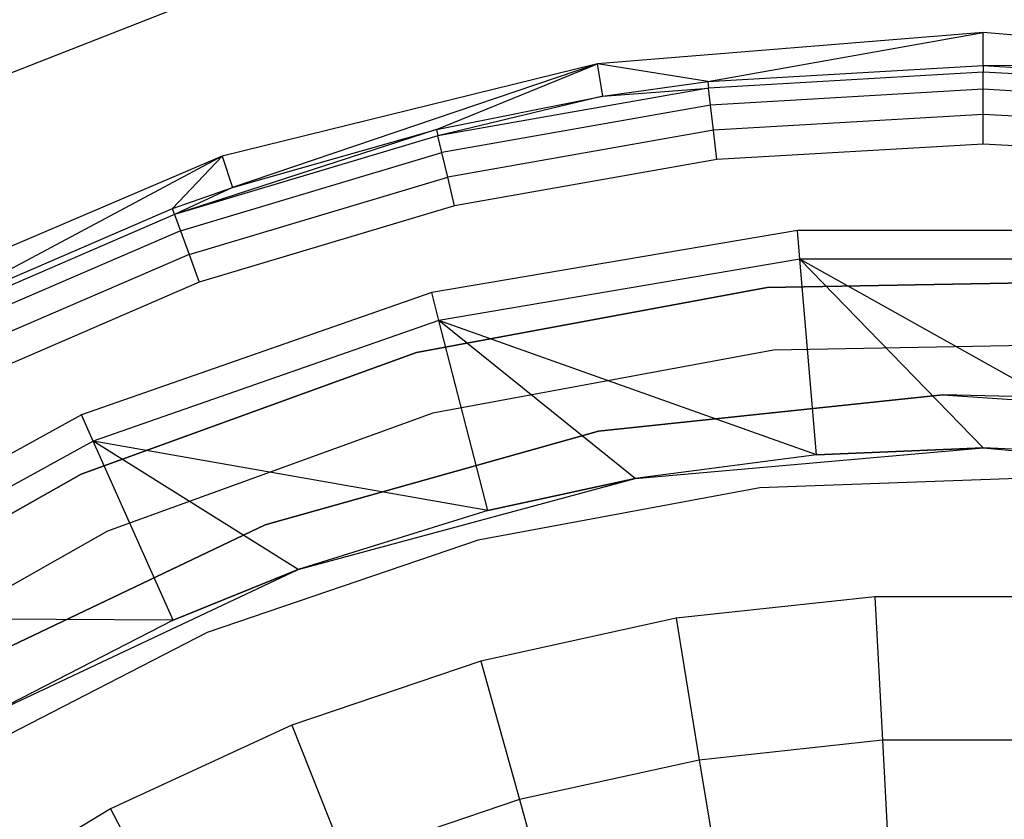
# Model space of a CAD drawing. Extents: x 0.04 to 8.34, y -4.15 to 4.15.
# Tile 21 of 34: x 2.96 to 4.22, y 2.06 to 3.08. Entities that reach past the tile are written whole.
import ezdxf

# ---------------------------------------------------------------- set-up
doc = ezdxf.new("R2010")
doc.units = 0
doc.header["$LTSCALE"] = 2.54
doc.layers.get('0').update_dxf_attribs({"color": 13, "linetype": 'CONTINUOUS'})

# ---------------------------------------------------------------- blocks, each defined once
blk = doc.blocks.new('MONOO_STL')
at = {"color": 0}
for p, q in [((2.8449, 2.9672, 6.5853), (3.168, 3.0935, 6.5853)), ((2.8449, 2.9672, 6.5853), (3.168, 3.0935, 6.5853)), ((4.1914, 3.0609, 6.8853), (3.7004, 3.0212, 6.8853)), ((4.1914, 3.0609, 6.8853), (3.7004, 3.0212, 6.8853)), ((3.8409, 2.9985, 8.4879), (4.1914, 3.0609, 6.8853)), ((3.8409, 2.9985, 8.4879), (4.1914, 3.0609, 6.8853)), ((4.1914, 3.0189, 8.4879), (4.1914, 3.0609, 6.8853)), ((4.1914, 3.0189, 8.4879), (4.1914, 3.0609, 6.8853)), ((4.6824, 3.0212, 6.8853), (4.1914, 3.0609, 6.8853)), ((4.6824, 3.0212, 6.8853), (4.1914, 3.0609, 6.8853)), ((3.7004, 3.0212, 6.8853), (3.2221, 2.9034, 6.8853)), ((3.7004, 3.0212, 6.8853), (3.2221, 2.9034, 6.8853)), ((3.7004, 3.0212, 6.8853), (3.2354, 2.8635, 8.4879)), ((3.7004, 3.0212, 6.8853), (3.2354, 2.8635, 8.4879)), ((3.4951, 2.9375, 8.4879), (3.7004, 3.0212, 6.8853)), ((3.4951, 2.9375, 8.4879), (3.7004, 3.0212, 6.8853)), ((3.7071, 2.9798, 8.4879), (3.7004, 3.0212, 6.8853)), ((3.7071, 2.9798, 8.4879), (3.7004, 3.0212, 6.8853)), ((3.8409, 2.9985, 8.4879), (3.7004, 3.0212, 6.8853)), ((3.8409, 2.9985, 8.4879), (3.7004, 3.0212, 6.8853)), ((3.8409, 2.9985, 8.4879), (4.1914, 3.0189, 8.4879)), ((3.8409, 2.9985, 8.4879), (4.1914, 3.0189, 8.4879)), ((4.1914, 3.0106, 8.5254), (3.8418, 2.9902, 8.5254)), ((4.1914, 3.0106, 8.5254), (3.8418, 2.9902, 8.5254)), ((4.1914, 3.0189, 8.4879), (4.6824, 3.0212, 6.8853)), ((4.1914, 3.0189, 8.4879), (4.6824, 3.0212, 6.8853)), ((4.1914, 3.0189, 8.4879), (4.5418, 2.9985, 8.4879)), ((4.1914, 3.0189, 8.4879), (4.5418, 2.9985, 8.4879)), ((4.1914, 3.0189, 8.4879), (4.1914, 3.0106, 8.5254)), ((4.1914, 3.0189, 8.4879), (4.1914, 3.0106, 8.5254)), ((4.1914, 2.9887, 8.5569), (4.1914, 3.0106, 8.5254)), ((4.5409, 2.9902, 8.5254), (4.1914, 3.0106, 8.5254)), ((4.1914, 2.9887, 8.5569), (4.1914, 3.0106, 8.5254)), ((4.5409, 2.9902, 8.5254), (4.1914, 3.0106, 8.5254)), ((3.7071, 2.9798, 8.4879), (3.8409, 2.9985, 8.4879)), ((3.7071, 2.9798, 8.4879), (3.8409, 2.9985, 8.4879)), ((3.8409, 2.9985, 8.4879), (3.8418, 2.9902, 8.5254)), ((3.8409, 2.9985, 8.4879), (3.8418, 2.9902, 8.5254)), ((3.8418, 2.9902, 8.5254), (3.4971, 2.9294, 8.5254)), ((3.8418, 2.9902, 8.5254), (3.4971, 2.9294, 8.5254)), ((3.7071, 2.9798, 8.4879), (3.8418, 2.9902, 8.5254)), ((3.7071, 2.9798, 8.4879), (3.8418, 2.9902, 8.5254)), ((3.8444, 2.9685, 8.5569), (3.8418, 2.9902, 8.5254)), ((3.8444, 2.9685, 8.5569), (3.8418, 2.9902, 8.5254)), ((4.1914, 2.9887, 8.5569), (3.8444, 2.9685, 8.5569)), ((4.1914, 2.9887, 8.5569), (3.8444, 2.9685, 8.5569)), ((4.1914, 2.9566, 8.5779), (4.1914, 2.9887, 8.5569)), ((4.5383, 2.9685, 8.5569), (4.1914, 2.9887, 8.5569)), ((4.1914, 2.9566, 8.5779), (4.1914, 2.9887, 8.5569)), ((4.5383, 2.9685, 8.5569), (4.1914, 2.9887, 8.5569)), ((3.4951, 2.9375, 8.4879), (3.7071, 2.9798, 8.4879)), ((3.4951, 2.9375, 8.4879), (3.7071, 2.9798, 8.4879)), ((3.7071, 2.9798, 8.4879), (3.4971, 2.9294, 8.5254)), ((3.7071, 2.9798, 8.4879), (3.4971, 2.9294, 8.5254)), ((3.8444, 2.9685, 8.5569), (3.5021, 2.9082, 8.5569)), ((3.8444, 2.9685, 8.5569), (3.5021, 2.9082, 8.5569)), ((3.8481, 2.9366, 8.5779), (3.8444, 2.9685, 8.5569)), ((3.8481, 2.9366, 8.5779), (3.8444, 2.9685, 8.5569)), ((4.1914, 2.9566, 8.5779), (3.8481, 2.9366, 8.5779)), ((4.1914, 2.9566, 8.5779), (3.8481, 2.9366, 8.5779)), ((4.1914, 2.9189, 8.5853), (4.1914, 2.9566, 8.5779)), ((4.5346, 2.9366, 8.5779), (4.1914, 2.9566, 8.5779)), ((4.1914, 2.9189, 8.5853), (4.1914, 2.9566, 8.5779)), ((4.5346, 2.9366, 8.5779), (4.1914, 2.9566, 8.5779)), ((3.4951, 2.9375, 8.4879), (3.1617, 2.829, 8.5254)), ((3.4951, 2.9375, 8.4879), (3.1617, 2.829, 8.5254)), ((3.2354, 2.8635, 8.4879), (3.4951, 2.9375, 8.4879)), ((3.2354, 2.8635, 8.4879), (3.4951, 2.9375, 8.4879)), ((3.4951, 2.9375, 8.4879), (3.4971, 2.9294, 8.5254)), ((3.4951, 2.9375, 8.4879), (3.4971, 2.9294, 8.5254)), ((3.8481, 2.9366, 8.5779), (3.5095, 2.8769, 8.5779)), ((3.8481, 2.9366, 8.5779), (3.5095, 2.8769, 8.5779)), ((3.8525, 2.8992, 8.5853), (3.8481, 2.9366, 8.5779)), ((3.8525, 2.8992, 8.5853), (3.8481, 2.9366, 8.5779)), ((3.4971, 2.9294, 8.5254), (3.1617, 2.829, 8.5254)), ((3.4971, 2.9294, 8.5254), (3.1617, 2.829, 8.5254)), ((3.5021, 2.9082, 8.5569), (3.4971, 2.9294, 8.5254)), ((3.5021, 2.9082, 8.5569), (3.4971, 2.9294, 8.5254)), ((4.1914, 2.9189, 8.5853), (3.8525, 2.8992, 8.5853)), ((4.1914, 2.9189, 8.5853), (3.8525, 2.8992, 8.5853)), ((4.5302, 2.8992, 8.5853), (4.1914, 2.9189, 8.5853)), ((4.5302, 2.8992, 8.5853), (4.1914, 2.9189, 8.5853)), ((3.2221, 2.9034, 6.8853), (2.7689, 2.7103, 6.8853)), ((3.2221, 2.9034, 6.8853), (2.7689, 2.7103, 6.8853)), ((3.2221, 2.9034, 6.8853), (2.8365, 2.6978, 8.4879)), ((3.2221, 2.9034, 6.8853), (2.8365, 2.6978, 8.4879)), ((3.2221, 2.9034, 6.8853), (3.1588, 2.8368, 8.4879)), ((3.2221, 2.9034, 6.8853), (3.1588, 2.8368, 8.4879)), ((3.1692, 2.8085, 8.5569), (3.5021, 2.9082, 8.5569)), ((3.1692, 2.8085, 8.5569), (3.5021, 2.9082, 8.5569)), ((3.2221, 2.9034, 6.8853), (3.2354, 2.8635, 8.4879)), ((3.2221, 2.9034, 6.8853), (3.2354, 2.8635, 8.4879)), ((3.5095, 2.8769, 8.5779), (3.5021, 2.9082, 8.5569)), ((3.5095, 2.8769, 8.5779), (3.5021, 2.9082, 8.5569)), ((3.8525, 2.8992, 8.5853), (3.5182, 2.8403, 8.5853)), ((3.8525, 2.8992, 8.5853), (3.5182, 2.8403, 8.5853)), ((3.1801, 2.7783, 8.5779), (3.5095, 2.8769, 8.5779)), ((3.1801, 2.7783, 8.5779), (3.5095, 2.8769, 8.5779)), ((3.5182, 2.8403, 8.5853), (3.5095, 2.8769, 8.5779)), ((3.5182, 2.8403, 8.5853), (3.5095, 2.8769, 8.5779)), ((3.1588, 2.8368, 8.4879), (3.2354, 2.8635, 8.4879)), ((3.1588, 2.8368, 8.4879), (3.2354, 2.8635, 8.4879)), ((3.2354, 2.8635, 8.4879), (3.1617, 2.829, 8.5254)), ((3.2354, 2.8635, 8.4879), (3.1617, 2.829, 8.5254)), ((2.8365, 2.6978, 8.4879), (3.1588, 2.8368, 8.4879)), ((2.8365, 2.6978, 8.4879), (3.1588, 2.8368, 8.4879)), ((3.1617, 2.829, 8.5254), (3.1588, 2.8368, 8.4879)), ((3.1617, 2.829, 8.5254), (3.1588, 2.8368, 8.4879)), ((3.5182, 2.8403, 8.5853), (3.193, 2.7429, 8.5853)), ((3.5182, 2.8403, 8.5853), (3.193, 2.7429, 8.5853)), ((3.1617, 2.829, 8.5254), (2.8402, 2.6903, 8.5254)), ((3.1617, 2.829, 8.5254), (2.8402, 2.6903, 8.5254)), ((3.1617, 2.829, 8.5254), (3.1692, 2.8085, 8.5569)), ((3.1617, 2.829, 8.5254), (3.1692, 2.8085, 8.5569)), ((3.1692, 2.8085, 8.5569), (2.85, 2.6708, 8.5569)), ((3.1692, 2.8085, 8.5569), (2.85, 2.6708, 8.5569)), ((3.1692, 2.8085, 8.5569), (3.1801, 2.7783, 8.5779)), ((3.1692, 2.8085, 8.5569), (3.1801, 2.7783, 8.5779)), ((3.9551, 2.8087, 6.5853), (3.4893, 2.7298, 6.5853)), ((3.9551, 2.8087, 6.5853), (3.4893, 2.7298, 6.5853)), ((4.4276, 2.8087, 6.5853), (3.9551, 2.8087, 6.5853)), ((3.9582, 2.7722, 7.9853), (3.9551, 2.8087, 6.5853)), ((4.4276, 2.8087, 6.5853), (3.9551, 2.8087, 6.5853)), ((3.9582, 2.7722, 7.9853), (3.9551, 2.8087, 6.5853)), ((3.1801, 2.7783, 8.5779), (2.8644, 2.6421, 8.5779)), ((3.1801, 2.7783, 8.5779), (2.8644, 2.6421, 8.5779)), ((3.1801, 2.7783, 8.5779), (3.193, 2.7429, 8.5853)), ((3.1801, 2.7783, 8.5779), (3.193, 2.7429, 8.5853)), ((3.9582, 2.7722, 7.9853), (3.4984, 2.6943, 7.9853)), ((3.9582, 2.7722, 7.9853), (3.4984, 2.6943, 7.9853)), ((4.4245, 2.7722, 7.9853), (3.9582, 2.7722, 7.9853)), ((4.4036, 2.5232, 8.4853), (3.9582, 2.7722, 7.9853)), ((4.4245, 2.7722, 7.9853), (3.9582, 2.7722, 7.9853)), ((4.1914, 2.5321, 8.4853), (3.9582, 2.7722, 7.9853)), ((4.4036, 2.5232, 8.4853), (3.9582, 2.7722, 7.9853)), ((4.1914, 2.5321, 8.4853), (3.9582, 2.7722, 7.9853)), ((3.9791, 2.5232, 8.4853), (3.9582, 2.7722, 7.9853)), ((3.9791, 2.5232, 8.4853), (3.9582, 2.7722, 7.9853)), ((3.193, 2.7429, 8.5853), (2.8813, 2.6085, 8.5853)), ((3.193, 2.7429, 8.5853), (2.8813, 2.6085, 8.5853)), ((3.9163, 2.7362, 8.5853), (3.4697, 2.6536, 8.5853)), ((3.4697, 2.6536, 0.0853), (3.9163, 2.7362, 0.0853)), ((3.9163, 2.7362, 8.5853), (3.4697, 2.6536, 8.5853)), ((3.4697, 2.6536, 0.0853), (3.9163, 2.7362, 0.0853)), ((4.3704, 2.7442, 8.5853), (3.9163, 2.7362, 8.5853)), ((3.9163, 2.7362, 0.0853), (4.3704, 2.7442, 0.0853)), ((4.3704, 2.7442, 8.5853), (3.9163, 2.7362, 8.5853)), ((3.9163, 2.7362, 0.0853), (4.3704, 2.7442, 0.0853)), ((3.9163, 2.7362, 8.5853), (3.9163, 2.7362, 0.0853)), ((3.9163, 2.7362, 8.5853), (3.9163, 2.7362, 0.0853)), ((3.4893, 2.7298, 6.5853), (3.0432, 2.5742, 6.5853)), ((3.4893, 2.7298, 6.5853), (3.0432, 2.5742, 6.5853)), ((3.4984, 2.6943, 7.9853), (3.4893, 2.7298, 6.5853)), ((3.4984, 2.6943, 7.9853), (3.4893, 2.7298, 6.5853)), ((3.4984, 2.6943, 7.9853), (3.0581, 2.5407, 7.9853)), ((3.4984, 2.6943, 7.9853), (3.0581, 2.5407, 7.9853)), ((3.9791, 2.5232, 8.4853), (3.4984, 2.6943, 7.9853)), ((3.7483, 2.493, 8.4853), (3.4984, 2.6943, 7.9853)), ((3.9791, 2.5232, 8.4853), (3.4984, 2.6943, 7.9853)), ((3.7483, 2.493, 8.4853), (3.4984, 2.6943, 7.9853)), ((3.5607, 2.4523, 8.4853), (3.4984, 2.6943, 7.9853)), ((3.5607, 2.4523, 8.4853), (3.4984, 2.6943, 7.9853)), ((4.3652, 2.6643, 0.0853), (3.9243, 2.6566, 0.0853)), ((4.3652, 2.6643, 0.0853), (3.9243, 2.6566, 0.0853)), ((4.3652, 2.6643, 2.5853), (3.9243, 2.6566, 2.5853)), ((4.3652, 2.6643, 2.5853), (3.9243, 2.6566, 2.5853)), ((3.4697, 2.6536, 8.5853), (3.0427, 2.4986, 8.5853)), ((3.0427, 2.4986, 0.0853), (3.4697, 2.6536, 0.0853)), ((3.4697, 2.6536, 8.5853), (3.0427, 2.4986, 8.5853)), ((3.0427, 2.4986, 0.0853), (3.4697, 2.6536, 0.0853)), ((3.4697, 2.6536, 8.5853), (3.4697, 2.6536, 0.0853)), ((3.4697, 2.6536, 8.5853), (3.4697, 2.6536, 0.0853)), ((3.9243, 2.6566, 0.0853), (3.4907, 2.5764, 0.0853)), ((3.9243, 2.6566, 0.0853), (3.4907, 2.5764, 0.0853)), ((3.9243, 2.6566, 2.5853), (3.4907, 2.5764, 2.5853)), ((3.9243, 2.6566, 2.5853), (3.4907, 2.5764, 2.5853)), ((3.9243, 2.6566, 0.0853), (3.9243, 2.6566, 2.5853)), ((3.9243, 2.6566, 0.0853), (3.9243, 2.6566, 2.5853)), ((4.14, 2.5995, 8.5853), (3.7014, 2.5534, 8.5853)), ((3.7014, 2.5534, 2.5853), (4.14, 2.5995, 2.5853)), ((4.14, 2.5995, 8.5853), (3.7014, 2.5534, 8.5853)), ((3.7014, 2.5534, 2.5853), (4.14, 2.5995, 2.5853)), ((4.3606, 2.5945, 8.5853), (4.14, 2.5995, 2.5853)), ((4.14, 2.5995, 2.5853), (4.5801, 2.5708, 2.5853)), ((4.3606, 2.5945, 8.5853), (4.14, 2.5995, 2.5853)), ((4.3606, 2.5945, 8.5853), (4.14, 2.5995, 8.5853)), ((4.14, 2.5995, 8.5853), (4.14, 2.5995, 2.5853)), ((4.14, 2.5995, 8.5853), (4.14, 2.5995, 2.5853)), ((4.3606, 2.5945, 8.5853), (4.14, 2.5995, 8.5853)), ((4.14, 2.5995, 2.5853), (4.5801, 2.5708, 2.5853)), ((3.0432, 2.5742, 6.5853), (2.6293, 2.3462, 6.5853)), ((3.0432, 2.5742, 6.5853), (2.6293, 2.3462, 6.5853)), ((3.0581, 2.5407, 7.9853), (3.0432, 2.5742, 6.5853)), ((3.0581, 2.5407, 7.9853), (3.0432, 2.5742, 6.5853)), ((3.4907, 2.5764, 0.0853), (3.0762, 2.4259, 0.0853)), ((3.4907, 2.5764, 0.0853), (3.0762, 2.4259, 0.0853)), ((3.4907, 2.5764, 2.5853), (3.0762, 2.4259, 2.5853)), ((3.4907, 2.5764, 2.5853), (3.0762, 2.4259, 2.5853)), ((3.4907, 2.5764, 0.0853), (3.4907, 2.5764, 2.5853)), ((3.4907, 2.5764, 0.0853), (3.4907, 2.5764, 2.5853)), ((3.7014, 2.5534, 8.5853), (3.2769, 2.4339, 8.5853)), ((3.2769, 2.4339, 2.5853), (3.7014, 2.5534, 2.5853)), ((3.7014, 2.5534, 8.5853), (3.2769, 2.4339, 8.5853)), ((3.2769, 2.4339, 2.5853), (3.7014, 2.5534, 2.5853)), ((3.7014, 2.5534, 8.5853), (3.7014, 2.5534, 2.5853)), ((3.7014, 2.5534, 8.5853), (3.7014, 2.5534, 2.5853)), ((3.0581, 2.5407, 7.9853), (2.6496, 2.3157, 7.9853)), ((3.0581, 2.5407, 7.9853), (2.6496, 2.3157, 7.9853)), ((3.5607, 2.4523, 8.4853), (3.0581, 2.5407, 7.9853)), ((3.3189, 2.377, 8.4853), (3.0581, 2.5407, 7.9853)), ((3.5607, 2.4523, 8.4853), (3.0581, 2.5407, 7.9853)), ((3.3189, 2.377, 8.4853), (3.0581, 2.5407, 7.9853)), ((3.1599, 2.3125, 8.4853), (3.0581, 2.5407, 7.9853)), ((3.1599, 2.3125, 8.4853), (3.0581, 2.5407, 7.9853)), ((3.7483, 2.493, 8.5853), (4.1914, 2.5321, 8.5853)), ((3.7483, 2.493, 8.4853), (4.1914, 2.5321, 8.5853)), ((3.7483, 2.493, 8.5853), (4.1914, 2.5321, 8.5853)), ((3.7483, 2.493, 8.4853), (4.1914, 2.5321, 8.5853)), ((3.9791, 2.5232, 8.4853), (3.7483, 2.493, 8.4853)), ((3.9791, 2.5232, 8.4853), (3.7483, 2.493, 8.4853)), ((4.1914, 2.5321, 8.4853), (3.9791, 2.5232, 8.4853)), ((3.9791, 2.5232, 8.4853), (4.1914, 2.5321, 8.5853)), ((4.1914, 2.5321, 8.4853), (3.9791, 2.5232, 8.4853)), ((3.9791, 2.5232, 8.4853), (4.1914, 2.5321, 8.5853)), ((4.1914, 2.5321, 8.5853), (4.6344, 2.493, 8.5853)), ((4.4036, 2.5232, 8.4853), (4.1914, 2.5321, 8.4853)), ((4.1914, 2.5321, 8.4853), (4.1914, 2.5321, 8.5853)), ((4.1914, 2.5321, 8.4853), (4.1914, 2.5321, 8.5853)), ((4.4036, 2.5232, 8.4853), (4.1914, 2.5321, 8.4853)), ((4.4036, 2.5232, 8.4853), (4.1914, 2.5321, 8.5853)), ((4.4036, 2.5232, 8.4853), (4.1914, 2.5321, 8.5853)), ((4.1914, 2.5321, 8.5853), (4.6344, 2.493, 8.5853)), ((3.0427, 2.4986, 8.5853), (2.6471, 2.2755, 8.5853)), ((2.6471, 2.2755, 0.0853), (3.0427, 2.4986, 0.0853)), ((3.0427, 2.4986, 8.5853), (2.6471, 2.2755, 8.5853)), ((2.6471, 2.2755, 0.0853), (3.0427, 2.4986, 0.0853)), ((3.0427, 2.4986, 8.5853), (3.0427, 2.4986, 0.0853)), ((3.0427, 2.4986, 8.5853), (3.0427, 2.4986, 0.0853)), ((3.3189, 2.377, 8.5853), (3.7483, 2.493, 8.5853)), ((3.3189, 2.377, 8.4853), (3.7483, 2.493, 8.5853)), ((3.3189, 2.377, 8.5853), (3.7483, 2.493, 8.5853)), ((3.3189, 2.377, 8.4853), (3.7483, 2.493, 8.5853)), ((3.7483, 2.493, 8.4853), (3.5607, 2.4523, 8.4853)), ((3.5607, 2.4523, 8.4853), (3.7483, 2.493, 8.5853)), ((3.5607, 2.4523, 8.4853), (3.7483, 2.493, 8.5853)), ((3.7483, 2.493, 8.4853), (3.5607, 2.4523, 8.4853)), ((3.7483, 2.493, 8.4853), (3.7483, 2.493, 8.5853)), ((3.7483, 2.493, 8.4853), (3.7483, 2.493, 8.5853)), ((4.2719, 2.4944, 0.7591), (3.9072, 2.481, 0.7591)), ((4.2719, 2.4944, 0.4891), (3.9072, 2.481, 0.4891)), ((4.2719, 2.4944, 0.7591), (3.9072, 2.481, 0.7591)), ((4.2719, 2.4944, 0.4891), (3.9072, 2.481, 0.4891)), ((3.9072, 2.481, 0.7591), (3.5483, 2.4147, 0.7591)), ((3.9072, 2.481, 0.4891), (3.5483, 2.4147, 0.4891)), ((3.9072, 2.481, 0.7591), (3.5483, 2.4147, 0.7591)), ((3.9072, 2.481, 0.4891), (3.5483, 2.4147, 0.4891)), ((3.9072, 2.481, 0.4891), (3.9072, 2.481, 0.7591)), ((3.9072, 2.481, 0.4891), (3.9072, 2.481, 0.7591)), ((3.5607, 2.4523, 8.4853), (3.3189, 2.377, 8.4853)), ((3.5607, 2.4523, 8.4853), (3.3189, 2.377, 8.4853)), ((3.2769, 2.4339, 8.5853), (2.8788, 2.2443, 8.5853)), ((2.8788, 2.2443, 2.5853), (3.2769, 2.4339, 2.5853)), ((3.2769, 2.4339, 8.5853), (2.8788, 2.2443, 8.5853)), ((2.8788, 2.2443, 2.5853), (3.2769, 2.4339, 2.5853)), ((3.2769, 2.4339, 8.5853), (3.2769, 2.4339, 2.5853)), ((3.2769, 2.4339, 8.5853), (3.2769, 2.4339, 2.5853)), ((3.0762, 2.4259, 0.0853), (2.6921, 2.2093, 0.0853)), ((3.0762, 2.4259, 0.0853), (2.6921, 2.2093, 0.0853)), ((3.0762, 2.4259, 2.5853), (2.6921, 2.2093, 2.5853)), ((3.0762, 2.4259, 2.5853), (2.6921, 2.2093, 2.5853)), ((3.0762, 2.4259, 0.0853), (3.0762, 2.4259, 2.5853)), ((3.0762, 2.4259, 0.0853), (3.0762, 2.4259, 2.5853)), ((3.5483, 2.4147, 0.7591), (3.2029, 2.2969, 0.7591)), ((3.5483, 2.4147, 0.4891), (3.2029, 2.2969, 0.4891)), ((3.5483, 2.4147, 0.7591), (3.2029, 2.2969, 0.7591)), ((3.5483, 2.4147, 0.4891), (3.2029, 2.2969, 0.4891)), ((3.5483, 2.4147, 0.4891), (3.5483, 2.4147, 0.7591)), ((3.5483, 2.4147, 0.4891), (3.5483, 2.4147, 0.7591)), ((2.9164, 2.1876, 8.5853), (3.3189, 2.377, 8.5853)), ((2.9164, 2.1876, 8.4853), (3.3189, 2.377, 8.5853)), ((2.9164, 2.1876, 8.5853), (3.3189, 2.377, 8.5853)), ((2.9164, 2.1876, 8.4853), (3.3189, 2.377, 8.5853)), ((3.3189, 2.377, 8.4853), (3.1599, 2.3125, 8.4853)), ((3.1599, 2.3125, 8.4853), (3.3189, 2.377, 8.5853)), ((3.1599, 2.3125, 8.4853), (3.3189, 2.377, 8.5853)), ((3.3189, 2.377, 8.4853), (3.1599, 2.3125, 8.4853)), ((3.3189, 2.377, 8.4853), (3.3189, 2.377, 8.5853)), ((3.3189, 2.377, 8.4853), (3.3189, 2.377, 8.5853)), ((4.0534, 2.3426, 0.7591), (3.8004, 2.3151, 0.7591)), ((4.0534, 2.3426, 0.7591), (3.8004, 2.3151, 0.7591)), ((4.3078, 2.3426, 0.7591), (4.0534, 2.3426, 0.7591)), ((4.0534, 2.3426, 0.7591), (4.0633, 2.16, 1.1342)), ((4.0534, 2.3426, 0.7591), (4.0633, 2.16, 1.1342)), ((4.3078, 2.3426, 0.7591), (4.0534, 2.3426, 0.7591)), ((3.1599, 2.3125, 8.4853), (2.6496, 2.3157, 7.9853)), ((3.1599, 2.3125, 8.4853), (2.6496, 2.3157, 7.9853)), ((3.1599, 2.3125, 8.4853), (2.9164, 2.1876, 8.4853)), ((3.1599, 2.3125, 8.4853), (2.9164, 2.1876, 8.4853)), ((3.8004, 2.3151, 0.7591), (3.5519, 2.2604, 0.7591)), ((3.8004, 2.3151, 0.7591), (3.5519, 2.2604, 0.7591)), ((3.8004, 2.3151, 0.7591), (3.83, 2.1346, 1.1342)), ((3.8004, 2.3151, 0.7591), (3.83, 2.1346, 1.1342)), ((3.2029, 2.2969, 0.7591), (2.8783, 2.13, 0.7591)), ((3.2029, 2.2969, 0.4891), (2.8783, 2.13, 0.4891)), ((3.2029, 2.2969, 0.7591), (2.8783, 2.13, 0.7591)), ((3.2029, 2.2969, 0.4891), (2.8783, 2.13, 0.4891)), ((3.2029, 2.2969, 0.4891), (3.2029, 2.2969, 0.7591)), ((3.2029, 2.2969, 0.4891), (3.2029, 2.2969, 0.7591)), ((3.5519, 2.2604, 0.7591), (3.3108, 2.1791, 0.7591)), ((3.5519, 2.2604, 0.7591), (3.3108, 2.1791, 0.7591)), ((3.5519, 2.2604, 0.7591), (3.6008, 2.0842, 1.1342)), ((3.5519, 2.2604, 0.7591), (3.6008, 2.0842, 1.1342)), ((3.3108, 2.1791, 0.7591), (3.0799, 2.0723, 0.7591)), ((3.3108, 2.1791, 0.7591), (3.0799, 2.0723, 0.7591)), ((3.3108, 2.1791, 0.7591), (3.3785, 2.0092, 1.1342)), ((3.3108, 2.1791, 0.7591), (3.3785, 2.0092, 1.1342)), ((4.0633, 2.16, 1.1342), (3.83, 2.1346, 1.1342)), ((4.0633, 2.16, 1.1342), (3.83, 2.1346, 1.1342)), ((4.2979, 2.16, 1.1342), (4.0633, 2.16, 1.1342)), ((4.0633, 2.16, 1.1342), (4.0745, 1.9529, 1.4963)), ((4.0633, 2.16, 1.1342), (4.0745, 1.9529, 1.4963)), ((4.2979, 2.16, 1.1342), (4.0633, 2.16, 1.1342)), ((3.83, 2.1346, 1.1342), (3.6008, 2.0842, 1.1342)), ((3.83, 2.1346, 1.1342), (3.6008, 2.0842, 1.1342)), ((3.83, 2.1346, 1.1342), (3.8636, 1.9299, 1.4963)), ((3.83, 2.1346, 1.1342), (3.8636, 1.9299, 1.4963)), ((3.6008, 2.0842, 1.1342), (3.3785, 2.0092, 1.1342)), ((3.6008, 2.0842, 1.1342), (3.3785, 2.0092, 1.1342)), ((3.6008, 2.0842, 1.1342), (3.6563, 1.8843, 1.4963)), ((3.6008, 2.0842, 1.1342), (3.6563, 1.8843, 1.4963)), ((3.0799, 2.0723, 0.7591), (2.8618, 1.9411, 0.7591)), ((3.0799, 2.0723, 0.7591), (2.8618, 1.9411, 0.7591)), ((3.0799, 2.0723, 0.7591), (3.1655, 1.9107, 1.1342)), ((3.0799, 2.0723, 0.7591), (3.1655, 1.9107, 1.1342))]:
    blk.add_line(p, q, dxfattribs=at)

msp = doc.modelspace()

# ---------------------------------------------------------------- block references
at = {"color": 0}
msp.add_blockref('MONOO_STL', (0, 0), dxfattribs=at)

doc.saveas('drawing.dxf')
